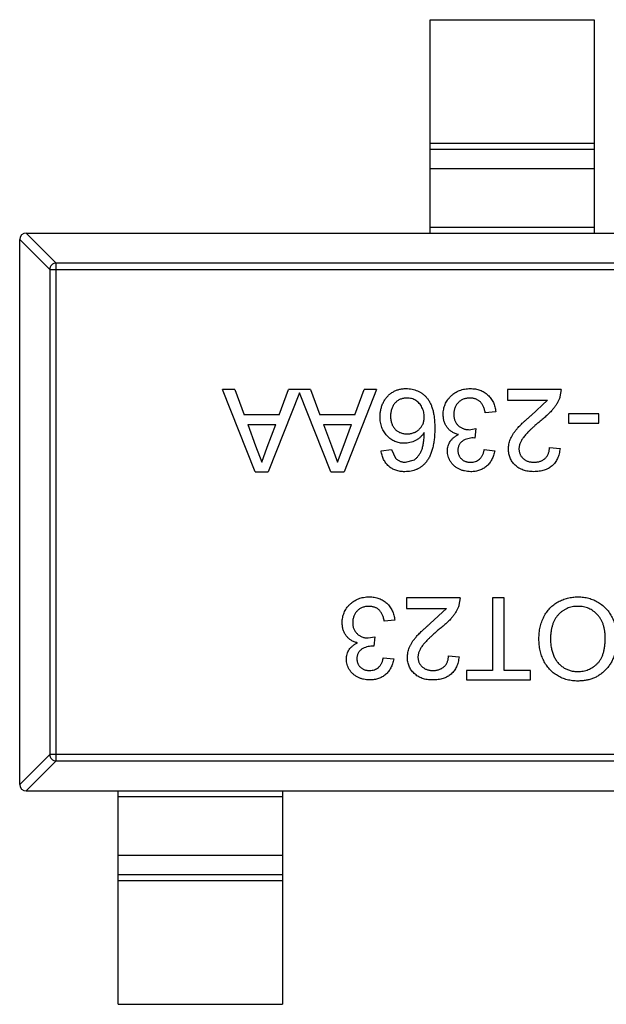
# Model space of a CAD drawing. Header units: inches. Extents: x -39 to 106, y -45 to 75.
# Tile 161 of 222: x 26.61 to 28.39, y 39.17 to 42.17. Entities that reach past the tile are written whole.
import ezdxf

# ---------------------------------------------------------------- set-up
doc = ezdxf.new("R2010")
doc.units = ezdxf.units.IN
doc.header["$LTSCALE"] = 1.21
doc.header["$MEASUREMENT"] = 0
doc.layers.get('0').update_dxf_attribs({"linetype": 'CONTINUOUS'})

msp = doc.modelspace()

# ---------------------------------------------------------------- linework, layer by layer
at = {"color": 7, "linetype": 'Continuous'}
for p, q in [((27.8557, 41.5184), (27.8557, 42.1684)), ((27.8557, 42.1684), (28.3557, 42.1684)), ((28.3557, 42.1684), (28.3557, 41.5184)), ((27.8557, 41.7923), (28.3557, 41.7923)), ((28.3557, 41.7725), (27.8557, 41.7725)), ((28.3557, 41.7145), (27.8557, 41.7145)), ((27.8557, 41.5362), (28.3557, 41.5362)), ((26.6971, 41.4073), (26.6057, 41.4987)), ((26.6057, 39.8384), (26.6057, 41.4984)), ((26.6253, 41.5184), (26.7168, 41.427)), ((26.6257, 41.5184), (29.5857, 41.5184)), ((26.6971, 41.4073), (26.6971, 39.9295)), ((26.6971, 41.4073), (29.5142, 41.4073)), ((26.7168, 39.9098), (26.7168, 41.427)), ((29.4945, 41.427), (26.7168, 41.427)), ((27.3229, 40.7912), (27.2237, 41.0412)), ((27.2611, 41.0412), (27.2237, 41.0412)), ((27.2611, 41.0412), (27.2895, 40.9643)), ((27.3961, 40.9643), (27.4245, 41.0412)), ((27.4918, 41.0412), (27.4245, 41.0412)), ((27.4918, 41.0412), (27.5203, 40.9643)), ((27.6927, 41.0412), (27.5935, 40.7912)), ((27.6269, 40.9643), (27.6553, 41.0412)), ((27.6927, 41.0412), (27.6553, 41.0412)), ((28.0912, 41.0412), (28.0912, 41.0092)), ((28.2547, 41.0412), (28.0912, 41.0412)), ((28.2547, 41.0412), (28.2513, 41.019)), ((27.4582, 41.0318), (27.3627, 40.7912)), ((27.5537, 40.7912), (27.4582, 41.0318)), ((28.0912, 41.0092), (28.2135, 41.0092)), ((28.1638, 40.9628), (28.2135, 41.0092)), ((27.3961, 40.9643), (27.2895, 40.9643)), ((27.6269, 40.9643), (27.5203, 40.9643)), ((28.0559, 40.9739), (28.0239, 40.9707)), ((28.2771, 40.9675), (28.2771, 40.9387)), ((28.37, 40.9675), (28.2771, 40.9675)), ((28.37, 40.9387), (28.37, 40.9675)), ((27.3001, 40.9354), (27.3244, 40.8697)), ((27.3001, 40.9354), (27.3855, 40.9354)), ((27.3599, 40.8662), (27.3855, 40.9354)), ((27.5309, 40.9354), (27.5552, 40.8697)), ((27.5309, 40.9354), (27.6162, 40.9354)), ((27.5907, 40.8662), (27.6162, 40.9354)), ((27.9746, 40.9192), (27.9953, 40.9226)), ((27.9953, 40.9226), (27.992, 40.8938)), ((28.2771, 40.9387), (28.37, 40.9387)), ((27.992, 40.8938), (27.9874, 40.8941)), ((27.3244, 40.8697), (27.3428, 40.8201)), ((27.3428, 40.8201), (27.3599, 40.8662)), ((27.5552, 40.8697), (27.5736, 40.8201)), ((27.5736, 40.8201), (27.5907, 40.8662)), ((28.2194, 40.8649), (28.2515, 40.8617)), ((27.7066, 40.8553), (27.7386, 40.8585)), ((27.7386, 40.8585), (27.7502, 40.8329)), ((28.0207, 40.8585), (28.0527, 40.8553)), ((27.7809, 40.8201), (27.8082, 40.8275)), ((27.3229, 40.7912), (27.3627, 40.7912)), ((27.5537, 40.7912), (27.5935, 40.7912)), ((27.7835, 40.4066), (27.7835, 40.3746)), ((27.947, 40.4066), (27.7835, 40.4066)), ((27.947, 40.4066), (27.9436, 40.3844)), ((28.0463, 40.4066), (28.0463, 40.1854)), ((28.0816, 40.4066), (28.0463, 40.4066)), ((28.0816, 40.1854), (28.0816, 40.4066)), ((27.7835, 40.3746), (27.9058, 40.3746)), ((27.8561, 40.3282), (27.9058, 40.3746)), ((27.7483, 40.3393), (27.7162, 40.3361)), ((27.6669, 40.2846), (27.6877, 40.288)), ((27.6877, 40.288), (27.6844, 40.2592)), ((27.6844, 40.2592), (27.6797, 40.2595)), ((27.9117, 40.2303), (27.9438, 40.2271)), ((27.713, 40.2239), (27.745, 40.2207)), ((27.9662, 40.1854), (27.9662, 40.1566)), ((28.0463, 40.1854), (27.9662, 40.1854)), ((28.1617, 40.1854), (28.0816, 40.1854)), ((28.1617, 40.1566), (28.1617, 40.1854)), ((27.9662, 40.1566), (28.1617, 40.1566)), ((26.6057, 39.8381), (26.6971, 39.9295)), ((26.7168, 39.9098), (26.6253, 39.8184)), ((29.5142, 39.9295), (26.6971, 39.9295)), ((26.7168, 39.9098), (29.4945, 39.9098)), ((26.6257, 39.8184), (29.5857, 39.8184)), ((26.9057, 39.1684), (26.9057, 39.8184)), ((27.4057, 39.8184), (27.4057, 39.1684)), ((27.4057, 39.8006), (26.9057, 39.8006)), ((26.9057, 39.6224), (27.4057, 39.6224)), ((26.9057, 39.5644), (27.4057, 39.5644)), ((27.4057, 39.5446), (26.9057, 39.5446)), ((26.9057, 39.1684), (27.4057, 39.1684))]:
    msp.add_line(p, q, dxfattribs=at)
for centre, start, end in [((26.6257, 41.4984), 90, 180), ((26.6257, 39.8384), 180, 270)]:
    msp.add_arc(centre, 0.02, start, end, dxfattribs=at)
for points, knots in [([(26.7168, 41.427), (26.7142, 41.4269), (26.7091, 41.4258), (26.7027, 41.4214), (26.6983, 41.4149), (26.6972, 41.4098), (26.6971, 41.4073)], [0, 0, 0, 0, 0.249032, 0.5, 0.750968, 1, 1, 1, 1]), ([(27.7034, 40.9589), (27.7035, 40.9627), (27.7038, 40.9704), (27.7057, 40.9816), (27.7089, 40.9924), (27.7127, 41.001), (27.7162, 41.0076), (27.7192, 41.0122), (27.7224, 41.0165), (27.7257, 41.0206), (27.7294, 41.0243), (27.7333, 41.0277), (27.7374, 41.0309), (27.7418, 41.0337), (27.7463, 41.0362), (27.751, 41.0384), (27.7559, 41.0403), (27.7609, 41.0418), (27.766, 41.043), (27.7714, 41.0438), (27.7768, 41.0443), (27.7805, 41.0444), (27.7824, 41.0444)], [0, 0, 0, 0, 0.088899, 0.17544, 0.261633, 0.34801, 0.390819, 0.432814, 0.473776, 0.514166, 0.554107, 0.594121, 0.63362, 0.673585, 0.71348, 0.75336, 0.792891, 0.833007, 0.873643, 0.914893, 0.95695, 1, 1, 1, 1]), ([(27.7824, 41.0444), (27.7856, 41.0443), (27.7918, 41.0442), (27.8008, 41.0428), (27.8094, 41.0406), (27.8176, 41.0376), (27.8254, 41.0337), (27.8326, 41.0288), (27.8395, 41.0231), (27.8458, 41.0165), (27.8516, 41.0088), (27.8565, 41), (27.8608, 40.9901), (27.8642, 40.9791), (27.8668, 40.967), (27.8687, 40.9537), (27.8698, 40.9393), (27.87, 40.9293), (27.87, 40.9242)], [0, 0, 0, 0, 0.056157, 0.110133, 0.162537, 0.213912, 0.265146, 0.31651, 0.369179, 0.423123, 0.479276, 0.538691, 0.601978, 0.670125, 0.74365, 0.82281, 0.908261, 1, 1, 1, 1]), ([(27.8957, 40.966), (27.8958, 40.9687), (27.8959, 40.974), (27.897, 40.9817), (27.8989, 40.9892), (27.9014, 40.9963), (27.9047, 41.0032), (27.9088, 41.0097), (27.9136, 41.0159), (27.919, 41.0217), (27.925, 41.0271), (27.9314, 41.0317), (27.9383, 41.0356), (27.9455, 41.0388), (27.9531, 41.0414), (27.9611, 41.0432), (27.9695, 41.0442), (27.9752, 41.0444), (27.9782, 41.0444)], [0, 0, 0, 0, 0.063503, 0.124805, 0.18492, 0.244376, 0.303775, 0.364133, 0.425376, 0.488388, 0.551743, 0.61386, 0.67564, 0.737737, 0.800417, 0.864658, 0.930985, 1, 1, 1, 1]), ([(27.9782, 41.0444), (27.9808, 41.0444), (27.986, 41.0443), (27.9935, 41.0433), (28.0008, 41.0418), (28.0076, 41.0396), (28.0142, 41.0369), (28.0204, 41.0334), (28.0263, 41.0295), (28.0317, 41.0249), (28.0368, 41.0198), (28.0413, 41.0143), (28.0451, 41.0084), (28.0485, 41.0023), (28.0513, 40.9957), (28.0534, 40.9887), (28.055, 40.9815), (28.0556, 40.9765), (28.0559, 40.9739)], [0, 0, 0, 0, 0.067794, 0.133464, 0.196934, 0.258481, 0.319787, 0.380431, 0.44099, 0.502867, 0.564806, 0.625526, 0.685604, 0.746041, 0.807347, 0.869717, 0.93379, 1, 1, 1, 1]), ([(27.7849, 41.0156), (27.7831, 41.0155), (27.7796, 41.0154), (27.7745, 41.0147), (27.7696, 41.0136), (27.765, 41.0119), (27.7606, 41.0098), (27.7565, 41.0072), (27.7527, 41.0042), (27.7491, 41.0006), (27.7459, 40.9967), (27.7431, 40.9925), (27.7407, 40.9879), (27.7388, 40.9829), (27.7373, 40.9776), (27.7362, 40.972), (27.7355, 40.9661), (27.7355, 40.962), (27.7354, 40.9599)], [0, 0, 0, 0, 0.063965, 0.124854, 0.184383, 0.242748, 0.2999, 0.357059, 0.415719, 0.475258, 0.535508, 0.596291, 0.657728, 0.721052, 0.786261, 0.853834, 0.925318, 1, 1, 1, 1]), ([(27.838, 40.9582), (27.8379, 40.9607), (27.8377, 40.9657), (27.8364, 40.9731), (27.8342, 40.9804), (27.8311, 40.9873), (27.8274, 40.9938), (27.8229, 40.9995), (27.8179, 41.0044), (27.8123, 41.0085), (27.8061, 41.0117), (27.7994, 41.014), (27.7923, 41.0153), (27.7874, 41.0155), (27.7849, 41.0156)], [0, 0, 0, 0, 0.086177, 0.171222, 0.257573, 0.34515, 0.431508, 0.513644, 0.593539, 0.672806, 0.752058, 0.831493, 0.913823, 1, 1, 1, 1]), ([(27.977, 41.0156), (27.9752, 41.0155), (27.9716, 41.0155), (27.9665, 41.0147), (27.9615, 41.0137), (27.9569, 41.0121), (27.9525, 41.01), (27.9485, 41.0076), (27.9446, 41.0047), (27.9411, 41.0013), (27.938, 40.9976), (27.9352, 40.9937), (27.9329, 40.9896), (27.931, 40.9852), (27.9296, 40.9807), (27.9285, 40.9759), (27.9278, 40.9709), (27.9278, 40.9675), (27.9277, 40.9657)], [0, 0, 0, 0, 0.069461, 0.135658, 0.19962, 0.261651, 0.322053, 0.38234, 0.443223, 0.50493, 0.56682, 0.6276, 0.687476, 0.747351, 0.808174, 0.870133, 0.933721, 1, 1, 1, 1]), ([(28.0239, 40.9707), (28.0235, 40.9726), (28.0226, 40.9764), (28.0211, 40.9817), (28.0194, 40.9866), (28.0173, 40.9911), (28.0153, 40.9953), (28.0129, 40.9989), (28.0103, 41.0022), (28.0076, 41.0051), (28.0045, 41.0076), (28.0013, 41.0097), (27.9979, 41.0115), (27.9941, 41.013), (27.9902, 41.0141), (27.986, 41.015), (27.9816, 41.0155), (27.9786, 41.0156), (27.977, 41.0156)], [0, 0, 0, 0, 0.082566, 0.15976, 0.233155, 0.301356, 0.365752, 0.426437, 0.484185, 0.539549, 0.593156, 0.647048, 0.701446, 0.757, 0.81384, 0.873058, 0.934963, 1, 1, 1, 1]), ([(28.2513, 41.019), (28.2502, 41.0161), (28.2481, 41.0101), (28.2437, 41.0015), (28.2386, 40.9929), (28.2336, 40.986), (28.229, 40.9804), (28.2251, 40.9761), (28.2209, 40.9716), (28.2162, 40.967), (28.2111, 40.9623), (28.2057, 40.9575), (28.1999, 40.9526), (28.1958, 40.9494), (28.1937, 40.9477)], [0, 0, 0, 0, 0.100388, 0.204407, 0.310686, 0.422157, 0.480685, 0.543238, 0.6095, 0.679555, 0.753841, 0.831641, 0.913813, 1, 1, 1, 1]), ([(27.7773, 40.8778), (27.7747, 40.8778), (27.7698, 40.878), (27.7625, 40.879), (27.7555, 40.8809), (27.7487, 40.8833), (27.7424, 40.8866), (27.7362, 40.8904), (27.7304, 40.8951), (27.7249, 40.9003), (27.7198, 40.9062), (27.7154, 40.9124), (27.7117, 40.9192), (27.7087, 40.9263), (27.7063, 40.9339), (27.7046, 40.9418), (27.7036, 40.9502), (27.7035, 40.956), (27.7034, 40.9589)], [0, 0, 0, 0, 0.061347, 0.121203, 0.179863, 0.238152, 0.296252, 0.35519, 0.415676, 0.478379, 0.541524, 0.603977, 0.666513, 0.729491, 0.79371, 0.859736, 0.928449, 1, 1, 1, 1]), ([(27.7354, 40.9599), (27.7355, 40.9579), (27.7355, 40.954), (27.7362, 40.9482), (27.7372, 40.9428), (27.7388, 40.9378), (27.7406, 40.933), (27.743, 40.9286), (27.7458, 40.9245), (27.749, 40.9208), (27.7525, 40.9175), (27.7564, 40.9145), (27.7606, 40.9121), (27.7651, 40.9101), (27.7699, 40.9085), (27.7751, 40.9074), (27.7805, 40.9067), (27.7842, 40.9066), (27.7861, 40.9066)], [0, 0, 0, 0, 0.072229, 0.141252, 0.207439, 0.270245, 0.331238, 0.391254, 0.450152, 0.509008, 0.567734, 0.625726, 0.683708, 0.742407, 0.803094, 0.865865, 0.931379, 1, 1, 1, 1]), ([(27.7861, 40.9066), (27.7879, 40.9066), (27.7914, 40.9067), (27.7965, 40.9074), (27.8014, 40.9085), (27.8062, 40.9101), (27.8107, 40.9121), (27.815, 40.9145), (27.8191, 40.9175), (27.823, 40.9208), (27.8265, 40.9245), (27.8296, 40.9285), (27.8321, 40.9328), (27.8344, 40.9373), (27.836, 40.9422), (27.8371, 40.9473), (27.8379, 40.9527), (27.8379, 40.9563), (27.838, 40.9582)], [0, 0, 0, 0, 0.064812, 0.127718, 0.189086, 0.249562, 0.309738, 0.370215, 0.431085, 0.493911, 0.55657, 0.617553, 0.678119, 0.739063, 0.801665, 0.864956, 0.93089, 1, 1, 1, 1]), ([(27.9426, 40.9043), (27.9408, 40.9048), (27.9373, 40.9057), (27.9323, 40.9075), (27.9275, 40.9097), (27.923, 40.9121), (27.9189, 40.915), (27.9149, 40.9182), (27.9114, 40.9217), (27.9081, 40.9256), (27.9052, 40.9297), (27.9027, 40.9342), (27.9005, 40.9389), (27.8987, 40.9438), (27.8974, 40.949), (27.8964, 40.9545), (27.8958, 40.9601), (27.8957, 40.964), (27.8957, 40.966)], [0, 0, 0, 0, 0.065828, 0.128938, 0.190858, 0.251186, 0.310974, 0.37005, 0.429672, 0.489507, 0.549975, 0.610075, 0.670915, 0.732909, 0.796711, 0.861825, 0.929892, 1, 1, 1, 1]), ([(27.9277, 40.9657), (27.9278, 40.9641), (27.9279, 40.9609), (27.9285, 40.9561), (27.9295, 40.9516), (27.931, 40.9473), (27.9328, 40.9432), (27.9351, 40.9393), (27.9378, 40.9357), (27.9409, 40.9323), (27.9443, 40.9292), (27.948, 40.9266), (27.9519, 40.9243), (27.956, 40.9225), (27.9603, 40.921), (27.9649, 40.9199), (27.9697, 40.9193), (27.9729, 40.9193), (27.9746, 40.9192)], [0, 0, 0, 0, 0.067051, 0.13118, 0.193722, 0.254499, 0.314763, 0.375117, 0.436023, 0.498297, 0.560571, 0.621619, 0.681973, 0.742853, 0.804272, 0.867473, 0.932273, 1, 1, 1, 1]), ([(28.0944, 40.8602), (28.0945, 40.8627), (28.0946, 40.8677), (28.0957, 40.8751), (28.0975, 40.8824), (28.1, 40.8897), (28.1033, 40.8971), (28.1075, 40.9046), (28.1128, 40.9123), (28.1178, 40.9188), (28.1225, 40.9243), (28.1266, 40.9288), (28.1314, 40.9336), (28.1367, 40.9388), (28.1427, 40.9443), (28.1491, 40.9502), (28.1563, 40.9564), (28.1612, 40.9606), (28.1638, 40.9628)], [0, 0, 0, 0, 0.057945, 0.116018, 0.174826, 0.234683, 0.296827, 0.364061, 0.436192, 0.51426, 0.556976, 0.604856, 0.657675, 0.715751, 0.77884, 0.847501, 0.921228, 1, 1, 1, 1]), ([(27.87, 40.9242), (27.87, 40.9212), (27.87, 40.9154), (27.8696, 40.9069), (27.8692, 40.8987), (27.8684, 40.8908), (27.8675, 40.8831), (27.8662, 40.8759), (27.8649, 40.8688), (27.8633, 40.8622), (27.8615, 40.8558), (27.8594, 40.8497), (27.8573, 40.8439), (27.8548, 40.8384), (27.8522, 40.8332), (27.8492, 40.8284), (27.8462, 40.8238), (27.8439, 40.821), (27.8428, 40.8196)], [0, 0, 0, 0, 0.080034, 0.157854, 0.232564, 0.304731, 0.374384, 0.441663, 0.506048, 0.568692, 0.628715, 0.687238, 0.743227, 0.797567, 0.850239, 0.901629, 0.951067, 1, 1, 1, 1]), ([(28.1937, 40.9477), (28.1905, 40.945), (28.1843, 40.9398), (28.1755, 40.9321), (28.1675, 40.9249), (28.1604, 40.9181), (28.1541, 40.9119), (28.1487, 40.9061), (28.144, 40.9009), (28.1401, 40.896), (28.1368, 40.8913), (28.1341, 40.8868), (28.1317, 40.8824), (28.1298, 40.8779), (28.1283, 40.8735), (28.1273, 40.8691), (28.1266, 40.8648), (28.1265, 40.8619), (28.1265, 40.8605)], [0, 0, 0, 0, 0.11141, 0.214526, 0.309417, 0.396087, 0.474284, 0.544374, 0.60642, 0.660582, 0.709794, 0.756451, 0.800767, 0.843168, 0.884295, 0.923885, 0.962359, 1, 1, 1, 1]), ([(27.838, 40.9107), (27.8361, 40.9081), (27.8324, 40.9029), (27.8259, 40.8961), (27.8188, 40.8903), (27.811, 40.8857), (27.8029, 40.8822), (27.7945, 40.8796), (27.7859, 40.878), (27.7802, 40.8778), (27.7773, 40.8778)], [0, 0, 0, 0, 0.13549, 0.265229, 0.390778, 0.51542, 0.638317, 0.759642, 0.878902, 1, 1, 1, 1]), ([(27.8082, 40.8275), (27.8102, 40.8292), (27.8145, 40.8328), (27.8201, 40.8393), (27.8251, 40.847), (27.8288, 40.8541), (27.8314, 40.8605), (27.8331, 40.866), (27.8345, 40.872), (27.8357, 40.8787), (27.8367, 40.8859), (27.8374, 40.8936), (27.8379, 40.902), (27.8379, 40.9077), (27.838, 40.9107)], [0, 0, 0, 0, 0.088609, 0.181893, 0.280787, 0.38702, 0.444107, 0.506454, 0.574396, 0.647656, 0.726426, 0.811458, 0.90278, 1, 1, 1, 1]), ([(27.9085, 40.8548), (27.9086, 40.8574), (27.9088, 40.8625), (27.9105, 40.87), (27.9132, 40.8771), (27.917, 40.8838), (27.9218, 40.89), (27.9278, 40.8956), (27.9347, 40.9005), (27.9399, 40.903), (27.9426, 40.9043)], [0, 0, 0, 0, 0.121951, 0.240787, 0.35855, 0.479066, 0.601519, 0.727551, 0.859932, 1, 1, 1, 1]), ([(27.9874, 40.8941), (27.9845, 40.894), (27.9787, 40.8938), (27.9703, 40.892), (27.9623, 40.8891), (27.9561, 40.8856), (27.9515, 40.8824), (27.9487, 40.8795), (27.9461, 40.8764), (27.9441, 40.8728), (27.9424, 40.869), (27.9414, 40.8649), (27.9406, 40.8605), (27.9406, 40.8574), (27.9406, 40.8558)], [0, 0, 0, 0, 0.129789, 0.254605, 0.378435, 0.50292, 0.565018, 0.624848, 0.683448, 0.742765, 0.802757, 0.86522, 0.930779, 1, 1, 1, 1]), ([(28.1713, 40.7912), (28.1684, 40.7913), (28.1628, 40.7914), (28.1546, 40.7923), (28.1469, 40.7939), (28.1396, 40.796), (28.1327, 40.7988), (28.1264, 40.8023), (28.1205, 40.8063), (28.1151, 40.8109), (28.1102, 40.816), (28.106, 40.8215), (28.1024, 40.8272), (28.0994, 40.8332), (28.0972, 40.8395), (28.0956, 40.8462), (28.0945, 40.8531), (28.0945, 40.8578), (28.0944, 40.8602)], [0, 0, 0, 0, 0.074712, 0.145539, 0.213339, 0.278615, 0.342094, 0.40389, 0.465063, 0.526577, 0.587328, 0.64638, 0.704345, 0.761672, 0.819418, 0.878039, 0.937796, 1, 1, 1, 1]), ([(28.1265, 40.8605), (28.1265, 40.8591), (28.1266, 40.8564), (28.1272, 40.8523), (28.1281, 40.8484), (28.1296, 40.8448), (28.1313, 40.8412), (28.1335, 40.8379), (28.1361, 40.8347), (28.1391, 40.8317), (28.1423, 40.8289), (28.1459, 40.8266), (28.1496, 40.8245), (28.1536, 40.8229), (28.1579, 40.8216), (28.1624, 40.8207), (28.1671, 40.8202), (28.1704, 40.8201), (28.172, 40.8201)], [0, 0, 0, 0, 0.061762, 0.121174, 0.179421, 0.236843, 0.294322, 0.353191, 0.412721, 0.474522, 0.537057, 0.599591, 0.662367, 0.725246, 0.790316, 0.857724, 0.927232, 1, 1, 1, 1]), ([(28.2515, 40.8617), (28.2511, 40.8589), (28.2505, 40.8535), (28.2489, 40.8456), (28.2467, 40.8383), (28.244, 40.8314), (28.2407, 40.8251), (28.2369, 40.8192), (28.2324, 40.814), (28.2275, 40.8092), (28.222, 40.8049), (28.2161, 40.8012), (28.2097, 40.7982), (28.2029, 40.7956), (28.1956, 40.7936), (28.1879, 40.7923), (28.1798, 40.7914), (28.1742, 40.7913), (28.1713, 40.7912)], [0, 0, 0, 0, 0.070675, 0.137493, 0.201473, 0.262869, 0.32255, 0.380737, 0.43822, 0.495487, 0.553484, 0.611346, 0.670644, 0.731587, 0.794183, 0.859445, 0.928208, 1, 1, 1, 1]), ([(28.172, 40.8201), (28.1738, 40.8201), (28.1772, 40.8202), (28.1821, 40.8207), (28.1869, 40.8216), (28.1913, 40.8229), (28.1955, 40.8246), (28.1994, 40.8267), (28.2031, 40.8291), (28.2064, 40.8319), (28.2094, 40.835), (28.2121, 40.8384), (28.2143, 40.8422), (28.2161, 40.8462), (28.2176, 40.8504), (28.2187, 40.855), (28.2192, 40.8599), (28.2193, 40.8632), (28.2194, 40.8649)], [0, 0, 0, 0, 0.070696, 0.138358, 0.20337, 0.2657, 0.327256, 0.386512, 0.445858, 0.505173, 0.56378, 0.622343, 0.680824, 0.739795, 0.800801, 0.864239, 0.930631, 1, 1, 1, 1]), ([(27.7788, 40.7912), (27.7763, 40.7913), (27.7715, 40.7913), (27.7645, 40.7922), (27.7578, 40.7935), (27.7515, 40.7953), (27.7455, 40.7978), (27.7398, 40.8007), (27.7345, 40.8042), (27.7295, 40.8082), (27.7249, 40.8126), (27.7209, 40.8175), (27.7173, 40.8228), (27.7141, 40.8285), (27.7115, 40.8346), (27.7093, 40.8412), (27.7077, 40.8481), (27.707, 40.8529), (27.7066, 40.8553)], [0, 0, 0, 0, 0.068499, 0.134572, 0.198208, 0.259784, 0.319951, 0.379508, 0.438814, 0.498497, 0.558182, 0.617438, 0.677522, 0.737959, 0.80033, 0.86409, 0.930622, 1, 1, 1, 1]), ([(27.7502, 40.8329), (27.7513, 40.8319), (27.7533, 40.8298), (27.7567, 40.8272), (27.7603, 40.825), (27.764, 40.8232), (27.768, 40.8218), (27.7721, 40.8208), (27.7764, 40.8202), (27.7794, 40.8201), (27.7809, 40.8201)], [0, 0, 0, 0, 0.128545, 0.252818, 0.375212, 0.497113, 0.618546, 0.742222, 0.869458, 1, 1, 1, 1]), ([(27.9796, 40.7912), (27.9764, 40.7913), (27.9699, 40.7915), (27.9605, 40.7932), (27.9515, 40.7959), (27.943, 40.7997), (27.9351, 40.8042), (27.9281, 40.8097), (27.9221, 40.8161), (27.9172, 40.8231), (27.9134, 40.8307), (27.9105, 40.8385), (27.9088, 40.8465), (27.9086, 40.852), (27.9085, 40.8548)], [0, 0, 0, 0, 0.092054, 0.181008, 0.26913, 0.357137, 0.443549, 0.526433, 0.607453, 0.688385, 0.767854, 0.845531, 0.922529, 1, 1, 1, 1]), ([(27.9406, 40.8558), (27.9406, 40.8545), (27.9406, 40.8521), (27.9411, 40.8484), (27.942, 40.845), (27.9432, 40.8417), (27.9447, 40.8385), (27.9465, 40.8356), (27.9487, 40.8328), (27.9512, 40.8302), (27.9539, 40.8278), (27.9569, 40.8257), (27.96, 40.8239), (27.9634, 40.8226), (27.9669, 40.8214), (27.9706, 40.8207), (27.9746, 40.8201), (27.9773, 40.8201), (27.9786, 40.8201)], [0, 0, 0, 0, 0.065093, 0.127304, 0.188122, 0.247131, 0.306077, 0.365678, 0.426103, 0.487841, 0.550317, 0.611805, 0.672737, 0.734883, 0.79768, 0.862475, 0.929775, 1, 1, 1, 1]), ([(27.9786, 40.8201), (27.9813, 40.8202), (27.9865, 40.8204), (27.9939, 40.8222), (28.0006, 40.8253), (28.0056, 40.8288), (28.0091, 40.8322), (28.0115, 40.8351), (28.0137, 40.8382), (28.0156, 40.8417), (28.0172, 40.8455), (28.0187, 40.8496), (28.0199, 40.8539), (28.0204, 40.857), (28.0207, 40.8585)], [0, 0, 0, 0, 0.127797, 0.246795, 0.362284, 0.477652, 0.536237, 0.59559, 0.656344, 0.719085, 0.784349, 0.852876, 0.924551, 1, 1, 1, 1]), ([(28.0527, 40.8553), (28.0522, 40.8528), (28.0513, 40.848), (28.0493, 40.841), (28.0468, 40.8344), (28.0439, 40.8282), (28.0406, 40.8225), (28.0368, 40.8172), (28.0326, 40.8123), (28.028, 40.8079), (28.023, 40.804), (28.0177, 40.8006), (28.012, 40.7977), (28.0061, 40.7953), (27.9999, 40.7934), (27.9934, 40.7922), (27.9866, 40.7913), (27.982, 40.7913), (27.9796, 40.7912)], [0, 0, 0, 0, 0.071036, 0.139343, 0.204958, 0.268332, 0.330129, 0.390664, 0.450861, 0.510587, 0.570374, 0.629455, 0.687994, 0.747581, 0.807839, 0.870034, 0.93381, 1, 1, 1, 1]), ([(27.8428, 40.8196), (27.8408, 40.8173), (27.8368, 40.8129), (27.83, 40.8071), (27.8227, 40.8021), (27.8149, 40.7982), (27.8066, 40.795), (27.7978, 40.7928), (27.7884, 40.7915), (27.782, 40.7913), (27.7788, 40.7912)], [0, 0, 0, 0, 0.125625, 0.247619, 0.368528, 0.488104, 0.609878, 0.735382, 0.864448, 1, 1, 1, 1]), ([(27.588, 40.3314), (27.5881, 40.3341), (27.5882, 40.3394), (27.5893, 40.3471), (27.5912, 40.3546), (27.5937, 40.3617), (27.597, 40.3686), (27.6011, 40.3751), (27.6059, 40.3813), (27.6113, 40.3871), (27.6173, 40.3925), (27.6237, 40.3971), (27.6306, 40.401), (27.6378, 40.4042), (27.6454, 40.4067), (27.6534, 40.4086), (27.6618, 40.4096), (27.6676, 40.4097), (27.6705, 40.4098)], [0, 0, 0, 0, 0.063503, 0.124805, 0.18492, 0.244376, 0.303775, 0.364133, 0.425376, 0.488388, 0.551743, 0.61386, 0.67564, 0.737737, 0.800417, 0.864658, 0.930985, 1, 1, 1, 1]), ([(27.6693, 40.381), (27.6675, 40.3809), (27.6639, 40.3809), (27.6588, 40.3801), (27.6538, 40.3791), (27.6492, 40.3774), (27.6448, 40.3754), (27.6408, 40.373), (27.6369, 40.37), (27.6335, 40.3667), (27.6303, 40.363), (27.6275, 40.3591), (27.6252, 40.3549), (27.6233, 40.3506), (27.6219, 40.346), (27.6208, 40.3413), (27.6201, 40.3363), (27.6201, 40.3329), (27.62, 40.3311)], [0, 0, 0, 0, 0.069461, 0.135658, 0.19962, 0.261651, 0.322053, 0.38234, 0.443223, 0.50493, 0.56682, 0.6276, 0.687476, 0.747351, 0.808174, 0.870133, 0.933721, 1, 1, 1, 1]), ([(27.7162, 40.3361), (27.7158, 40.338), (27.7149, 40.3417), (27.7134, 40.3471), (27.7117, 40.352), (27.7096, 40.3565), (27.7076, 40.3606), (27.7052, 40.3643), (27.7026, 40.3676), (27.6999, 40.3705), (27.6969, 40.373), (27.6936, 40.3751), (27.6902, 40.3769), (27.6864, 40.3784), (27.6825, 40.3795), (27.6783, 40.3804), (27.6739, 40.3809), (27.6709, 40.3809), (27.6693, 40.381)], [0, 0, 0, 0, 0.082566, 0.15976, 0.233155, 0.301356, 0.365752, 0.426437, 0.484185, 0.539549, 0.593156, 0.647048, 0.701446, 0.757, 0.81384, 0.873058, 0.934963, 1, 1, 1, 1]), ([(27.6705, 40.4098), (27.6731, 40.4098), (27.6783, 40.4097), (27.6858, 40.4086), (27.6931, 40.4072), (27.7, 40.405), (27.7065, 40.4023), (27.7127, 40.3988), (27.7186, 40.3949), (27.724, 40.3903), (27.7291, 40.3852), (27.7336, 40.3797), (27.7374, 40.3738), (27.7408, 40.3677), (27.7436, 40.3611), (27.7457, 40.3541), (27.7473, 40.3468), (27.7479, 40.3418), (27.7483, 40.3393)], [0, 0, 0, 0, 0.067794, 0.133464, 0.196934, 0.258481, 0.319787, 0.380431, 0.44099, 0.502867, 0.564806, 0.625526, 0.685604, 0.746041, 0.807347, 0.869717, 0.93379, 1, 1, 1, 1]), ([(27.9436, 40.3844), (27.9426, 40.3814), (27.9404, 40.3755), (27.936, 40.3669), (27.9309, 40.3583), (27.9259, 40.3514), (27.9213, 40.3458), (27.9174, 40.3414), (27.9132, 40.337), (27.9085, 40.3324), (27.9034, 40.3277), (27.898, 40.3229), (27.8922, 40.318), (27.8881, 40.3148), (27.886, 40.3131)], [0, 0, 0, 0, 0.100388, 0.204407, 0.310686, 0.422157, 0.480685, 0.543238, 0.6095, 0.679555, 0.753841, 0.831641, 0.913813, 1, 1, 1, 1]), ([(28.1874, 40.282), (28.1874, 40.2851), (28.1875, 40.2912), (28.1882, 40.3003), (28.1894, 40.3091), (28.1911, 40.3177), (28.1932, 40.326), (28.1958, 40.3341), (28.1989, 40.3419), (28.2025, 40.3495), (28.2065, 40.3567), (28.2109, 40.3635), (28.2157, 40.3698), (28.2209, 40.3757), (28.2265, 40.3811), (28.2325, 40.386), (28.2389, 40.3906), (28.2457, 40.3946), (28.2528, 40.3981), (28.2599, 40.4013), (28.2673, 40.4039), (28.2747, 40.4061), (28.2824, 40.4077), (28.2901, 40.4089), (28.298, 40.4097), (28.3033, 40.4098), (28.3059, 40.4098)], [0, 0, 0, 0, 0.04756, 0.093962, 0.139112, 0.183626, 0.227457, 0.270703, 0.313611, 0.35626, 0.398366, 0.439557, 0.480045, 0.519888, 0.559658, 0.599421, 0.639208, 0.679668, 0.72002, 0.759859, 0.79956, 0.839199, 0.878956, 0.918794, 0.959083, 1, 1, 1, 1]), ([(28.3061, 40.381), (28.3031, 40.3809), (28.2973, 40.3807), (28.2887, 40.3795), (28.2806, 40.3774), (28.2728, 40.3747), (28.2656, 40.3709), (28.2586, 40.3666), (28.2521, 40.3612), (28.246, 40.3552), (28.2405, 40.3484), (28.2356, 40.3409), (28.2317, 40.3326), (28.2283, 40.3238), (28.2258, 40.3142), (28.2239, 40.304), (28.2228, 40.2931), (28.2227, 40.2856), (28.2226, 40.2818)], [0, 0, 0, 0, 0.061055, 0.119545, 0.176806, 0.232956, 0.288583, 0.344667, 0.401662, 0.46054, 0.520477, 0.581213, 0.643431, 0.707961, 0.775371, 0.846414, 0.921152, 1, 1, 1, 1]), ([(28.3059, 40.4098), (28.3088, 40.4098), (28.3145, 40.4097), (28.3229, 40.4088), (28.3311, 40.4076), (28.3391, 40.4057), (28.3468, 40.4033), (28.3543, 40.4004), (28.3616, 40.397), (28.3686, 40.393), (28.3752, 40.3886), (28.3815, 40.3838), (28.3874, 40.3786), (28.3928, 40.3729), (28.3979, 40.367), (28.4025, 40.3606), (28.4067, 40.3539), (28.4104, 40.3468), (28.4137, 40.3395), (28.4166, 40.332), (28.4191, 40.3244), (28.421, 40.3167), (28.4226, 40.3089), (28.4237, 40.301), (28.4245, 40.293), (28.4245, 40.2876), (28.4245, 40.2849)], [0, 0, 0, 0, 0.044697, 0.088534, 0.131409, 0.173814, 0.215715, 0.257247, 0.298848, 0.340604, 0.382029, 0.42297, 0.463632, 0.504048, 0.544591, 0.584964, 0.626265, 0.667979, 0.709943, 0.751382, 0.792619, 0.833948, 0.875008, 0.916446, 0.957907, 1, 1, 1, 1]), ([(28.3893, 40.2853), (28.3892, 40.2889), (28.3891, 40.296), (28.3879, 40.3062), (28.3861, 40.3159), (28.3836, 40.325), (28.3802, 40.3335), (28.3761, 40.3414), (28.3713, 40.3488), (28.3657, 40.3554), (28.3596, 40.3614), (28.3531, 40.3667), (28.3462, 40.3711), (28.3389, 40.3747), (28.3312, 40.3775), (28.3232, 40.3795), (28.3148, 40.3807), (28.309, 40.3809), (28.3061, 40.381)], [0, 0, 0, 0, 0.075964, 0.148125, 0.217201, 0.2833, 0.347202, 0.4093, 0.470426, 0.531588, 0.591739, 0.650258, 0.707303, 0.764208, 0.821148, 0.879119, 0.938423, 1, 1, 1, 1]), ([(27.6349, 40.2697), (27.6331, 40.2702), (27.6296, 40.2711), (27.6246, 40.2729), (27.6198, 40.2751), (27.6153, 40.2775), (27.6112, 40.2804), (27.6073, 40.2835), (27.6037, 40.2871), (27.6005, 40.291), (27.5975, 40.2951), (27.595, 40.2996), (27.5928, 40.3042), (27.591, 40.3092), (27.5897, 40.3144), (27.5887, 40.3198), (27.5881, 40.3255), (27.588, 40.3294), (27.588, 40.3314)], [0, 0, 0, 0, 0.065828, 0.128938, 0.190858, 0.251186, 0.310974, 0.37005, 0.429672, 0.489507, 0.549975, 0.610075, 0.670915, 0.732909, 0.796711, 0.861825, 0.929892, 1, 1, 1, 1]), ([(27.62, 40.3311), (27.6201, 40.3295), (27.6202, 40.3262), (27.6208, 40.3215), (27.6218, 40.317), (27.6233, 40.3127), (27.6251, 40.3086), (27.6274, 40.3047), (27.6301, 40.3011), (27.6332, 40.2977), (27.6366, 40.2946), (27.6403, 40.292), (27.6442, 40.2897), (27.6483, 40.2878), (27.6526, 40.2864), (27.6572, 40.2853), (27.662, 40.2847), (27.6653, 40.2846), (27.6669, 40.2846)], [0, 0, 0, 0, 0.067051, 0.13118, 0.193722, 0.254499, 0.314763, 0.375117, 0.436023, 0.498297, 0.560571, 0.621619, 0.681973, 0.742853, 0.804272, 0.867473, 0.932273, 1, 1, 1, 1]), ([(27.7867, 40.2256), (27.7868, 40.2281), (27.7869, 40.233), (27.788, 40.2404), (27.7898, 40.2478), (27.7923, 40.2551), (27.7956, 40.2625), (27.7998, 40.27), (27.8051, 40.2777), (27.8101, 40.2842), (27.8148, 40.2897), (27.8189, 40.2942), (27.8237, 40.2989), (27.829, 40.3042), (27.835, 40.3097), (27.8414, 40.3156), (27.8486, 40.3218), (27.8535, 40.326), (27.8561, 40.3282)], [0, 0, 0, 0, 0.057945, 0.116018, 0.174826, 0.234683, 0.296827, 0.364061, 0.436192, 0.51426, 0.556976, 0.604856, 0.657675, 0.715751, 0.77884, 0.847501, 0.921228, 1, 1, 1, 1]), ([(27.886, 40.3131), (27.8828, 40.3104), (27.8766, 40.3052), (27.8678, 40.2974), (27.8598, 40.2903), (27.8527, 40.2835), (27.8464, 40.2772), (27.841, 40.2715), (27.8363, 40.2662), (27.8324, 40.2614), (27.8291, 40.2567), (27.8264, 40.2522), (27.8241, 40.2477), (27.8221, 40.2433), (27.8206, 40.2389), (27.8196, 40.2345), (27.8189, 40.2302), (27.8188, 40.2273), (27.8188, 40.2259)], [0, 0, 0, 0, 0.11141, 0.214526, 0.309417, 0.396087, 0.474284, 0.544374, 0.60642, 0.660582, 0.709794, 0.756451, 0.800767, 0.843168, 0.884295, 0.923885, 0.962359, 1, 1, 1, 1]), ([(27.6008, 40.2202), (27.6009, 40.2227), (27.6011, 40.2279), (27.6028, 40.2354), (27.6055, 40.2425), (27.6093, 40.2492), (27.6141, 40.2554), (27.6201, 40.2609), (27.627, 40.2659), (27.6322, 40.2684), (27.6349, 40.2697)], [0, 0, 0, 0, 0.121951, 0.240787, 0.35855, 0.479066, 0.601519, 0.727551, 0.859932, 1, 1, 1, 1]), ([(28.3058, 40.1534), (28.303, 40.1534), (28.2974, 40.1535), (28.2891, 40.1543), (28.281, 40.1556), (28.2732, 40.1574), (28.2655, 40.1597), (28.258, 40.1625), (28.2508, 40.1659), (28.2439, 40.1697), (28.2372, 40.174), (28.2309, 40.1787), (28.225, 40.1839), (28.2195, 40.1894), (28.2145, 40.1953), (28.2098, 40.2017), (28.2055, 40.2084), (28.2017, 40.2156), (28.1983, 40.223), (28.1954, 40.2307), (28.1929, 40.2386), (28.1908, 40.2468), (28.1893, 40.2553), (28.1882, 40.264), (28.1875, 40.2729), (28.1874, 40.2789), (28.1874, 40.282)], [0, 0, 0, 0, 0.043099, 0.085587, 0.126908, 0.167967, 0.20845, 0.249025, 0.289281, 0.33001, 0.370598, 0.410466, 0.450033, 0.489688, 0.529116, 0.569037, 0.609703, 0.650759, 0.692509, 0.734219, 0.776707, 0.819552, 0.863351, 0.907839, 0.953334, 1, 1, 1, 1]), ([(28.2226, 40.2818), (28.2226, 40.2793), (28.2227, 40.2744), (28.2232, 40.2673), (28.2239, 40.2604), (28.225, 40.2537), (28.2265, 40.2472), (28.2282, 40.241), (28.2303, 40.235), (28.2326, 40.2293), (28.2352, 40.2239), (28.2382, 40.2187), (28.2415, 40.2139), (28.245, 40.2094), (28.2489, 40.2052), (28.253, 40.2014), (28.2574, 40.1978), (28.2621, 40.1946), (28.267, 40.1916), (28.2721, 40.1892), (28.2773, 40.187), (28.2827, 40.1853), (28.2882, 40.1839), (28.2938, 40.1829), (28.2997, 40.1824), (28.3036, 40.1823), (28.3056, 40.1822)], [0, 0, 0, 0, 0.050852, 0.099752, 0.147438, 0.194086, 0.239171, 0.28334, 0.326577, 0.368936, 0.410572, 0.451051, 0.490877, 0.530044, 0.568937, 0.607578, 0.64642, 0.685679, 0.724799, 0.763513, 0.802173, 0.84074, 0.879649, 0.919071, 0.959098, 1, 1, 1, 1]), ([(28.3056, 40.1822), (28.3084, 40.1823), (28.3139, 40.1824), (28.3221, 40.1836), (28.33, 40.1855), (28.3376, 40.188), (28.3448, 40.1914), (28.3517, 40.1956), (28.3584, 40.2004), (28.3648, 40.2059), (28.3707, 40.2123), (28.3756, 40.2199), (28.3799, 40.2284), (28.3834, 40.2379), (28.386, 40.2483), (28.3879, 40.2598), (28.3891, 40.2722), (28.3892, 40.2808), (28.3893, 40.2853)], [0, 0, 0, 0, 0.055943, 0.110382, 0.164048, 0.216759, 0.269601, 0.323009, 0.377581, 0.433449, 0.490922, 0.550625, 0.613117, 0.679861, 0.751358, 0.828261, 0.910795, 1, 1, 1, 1]), ([(28.4245, 40.2849), (28.4244, 40.2799), (28.4243, 40.2701), (28.4227, 40.2559), (28.4201, 40.2425), (28.4165, 40.23), (28.4118, 40.2183), (28.4061, 40.2074), (28.3993, 40.1974), (28.3916, 40.1882), (28.383, 40.1801), (28.3738, 40.1729), (28.3639, 40.1668), (28.3534, 40.1619), (28.3424, 40.1581), (28.3307, 40.1554), (28.3185, 40.1537), (28.3101, 40.1535), (28.3058, 40.1534)], [0, 0, 0, 0, 0.075226, 0.146575, 0.2145, 0.27953, 0.342403, 0.403496, 0.463762, 0.523864, 0.583252, 0.641302, 0.698898, 0.756295, 0.814628, 0.874325, 0.935783, 1, 1, 1, 1]), ([(27.6797, 40.2595), (27.6768, 40.2594), (27.671, 40.2592), (27.6626, 40.2573), (27.6546, 40.2545), (27.6484, 40.251), (27.6438, 40.2478), (27.641, 40.2449), (27.6384, 40.2417), (27.6364, 40.2382), (27.6347, 40.2344), (27.6337, 40.2303), (27.6329, 40.2258), (27.6329, 40.2228), (27.6329, 40.2212)], [0, 0, 0, 0, 0.129789, 0.254605, 0.378435, 0.50292, 0.565018, 0.624848, 0.683448, 0.742765, 0.802757, 0.86522, 0.930779, 1, 1, 1, 1]), ([(27.8643, 40.1854), (27.8661, 40.1855), (27.8695, 40.1856), (27.8744, 40.1861), (27.8792, 40.187), (27.8836, 40.1883), (27.8878, 40.19), (27.8917, 40.1921), (27.8954, 40.1945), (27.8987, 40.1973), (27.9018, 40.2004), (27.9044, 40.2038), (27.9066, 40.2076), (27.9084, 40.2116), (27.9099, 40.2158), (27.911, 40.2204), (27.9115, 40.2253), (27.9117, 40.2286), (27.9117, 40.2303)], [0, 0, 0, 0, 0.070696, 0.138358, 0.20337, 0.2657, 0.327256, 0.386512, 0.445858, 0.505173, 0.56378, 0.622343, 0.680824, 0.739795, 0.800801, 0.864239, 0.930631, 1, 1, 1, 1]), ([(27.6719, 40.1566), (27.6687, 40.1567), (27.6623, 40.1569), (27.6528, 40.1586), (27.6438, 40.1613), (27.6353, 40.165), (27.6274, 40.1696), (27.6204, 40.1751), (27.6144, 40.1814), (27.6095, 40.1885), (27.6057, 40.196), (27.6028, 40.2038), (27.6011, 40.2119), (27.6009, 40.2174), (27.6008, 40.2202)], [0, 0, 0, 0, 0.092054, 0.181008, 0.26913, 0.357137, 0.443549, 0.526433, 0.607453, 0.688385, 0.767854, 0.845531, 0.922529, 1, 1, 1, 1]), ([(27.6329, 40.2212), (27.6329, 40.2199), (27.6329, 40.2174), (27.6335, 40.2138), (27.6343, 40.2104), (27.6355, 40.2071), (27.637, 40.2039), (27.6388, 40.201), (27.641, 40.1981), (27.6435, 40.1956), (27.6462, 40.1932), (27.6492, 40.1911), (27.6523, 40.1893), (27.6557, 40.188), (27.6592, 40.1868), (27.663, 40.186), (27.6669, 40.1855), (27.6696, 40.1855), (27.6709, 40.1854)], [0, 0, 0, 0, 0.065093, 0.127304, 0.188122, 0.247131, 0.306077, 0.365678, 0.426103, 0.487841, 0.550317, 0.611805, 0.672737, 0.734883, 0.79768, 0.862475, 0.929775, 1, 1, 1, 1]), ([(27.6709, 40.1854), (27.6736, 40.1856), (27.6788, 40.1858), (27.6862, 40.1876), (27.6929, 40.1906), (27.6979, 40.1942), (27.7014, 40.1976), (27.7039, 40.2005), (27.706, 40.2036), (27.7079, 40.2071), (27.7096, 40.2109), (27.711, 40.2149), (27.7122, 40.2193), (27.7127, 40.2224), (27.713, 40.2239)], [0, 0, 0, 0, 0.127797, 0.246795, 0.362284, 0.477652, 0.536237, 0.59559, 0.656344, 0.719085, 0.784349, 0.852876, 0.924551, 1, 1, 1, 1]), ([(27.745, 40.2207), (27.7445, 40.2182), (27.7436, 40.2134), (27.7416, 40.2063), (27.7391, 40.1998), (27.7362, 40.1936), (27.7329, 40.1879), (27.7291, 40.1826), (27.7249, 40.1777), (27.7203, 40.1733), (27.7153, 40.1694), (27.71, 40.1659), (27.7043, 40.1631), (27.6984, 40.1607), (27.6922, 40.1588), (27.6857, 40.1576), (27.6789, 40.1567), (27.6743, 40.1566), (27.6719, 40.1566)], [0, 0, 0, 0, 0.071036, 0.139343, 0.204958, 0.268332, 0.330129, 0.390664, 0.450861, 0.510587, 0.570374, 0.629455, 0.687994, 0.747581, 0.807839, 0.870034, 0.93381, 1, 1, 1, 1]), ([(27.8636, 40.1566), (27.8607, 40.1567), (27.8551, 40.1567), (27.8469, 40.1577), (27.8392, 40.1593), (27.8319, 40.1614), (27.825, 40.1642), (27.8187, 40.1677), (27.8128, 40.1717), (27.8074, 40.1763), (27.8025, 40.1814), (27.7983, 40.1868), (27.7948, 40.1926), (27.7917, 40.1986), (27.7895, 40.2049), (27.7879, 40.2116), (27.7868, 40.2185), (27.7868, 40.2232), (27.7867, 40.2256)], [0, 0, 0, 0, 0.074712, 0.145539, 0.213339, 0.278615, 0.342094, 0.40389, 0.465063, 0.526577, 0.587328, 0.64638, 0.704345, 0.761672, 0.819418, 0.878039, 0.937796, 1, 1, 1, 1]), ([(27.8188, 40.2259), (27.8188, 40.2245), (27.8189, 40.2218), (27.8195, 40.2177), (27.8204, 40.2138), (27.8219, 40.2102), (27.8236, 40.2066), (27.8258, 40.2033), (27.8284, 40.2001), (27.8314, 40.1971), (27.8346, 40.1943), (27.8382, 40.192), (27.8419, 40.1899), (27.8459, 40.1883), (27.8502, 40.187), (27.8547, 40.1861), (27.8595, 40.1856), (27.8627, 40.1855), (27.8643, 40.1854)], [0, 0, 0, 0, 0.061762, 0.121174, 0.179421, 0.236843, 0.294322, 0.353191, 0.412721, 0.474522, 0.537057, 0.599591, 0.662367, 0.725246, 0.790316, 0.857724, 0.927232, 1, 1, 1, 1]), ([(27.9438, 40.2271), (27.9434, 40.2243), (27.9428, 40.2189), (27.9412, 40.211), (27.939, 40.2037), (27.9363, 40.1968), (27.933, 40.1905), (27.9292, 40.1846), (27.9247, 40.1794), (27.9198, 40.1746), (27.9143, 40.1703), (27.9084, 40.1666), (27.902, 40.1635), (27.8952, 40.161), (27.8879, 40.159), (27.8802, 40.1576), (27.8721, 40.1568), (27.8665, 40.1567), (27.8636, 40.1566)], [0, 0, 0, 0, 0.070675, 0.137493, 0.201473, 0.262869, 0.32255, 0.380737, 0.43822, 0.495487, 0.553484, 0.611346, 0.670644, 0.731587, 0.794183, 0.859445, 0.928208, 1, 1, 1, 1]), ([(26.6971, 39.9295), (26.6972, 39.927), (26.6983, 39.9219), (26.7027, 39.9155), (26.7091, 39.9111), (26.7142, 39.9099), (26.7168, 39.9098)], [0, 0, 0, 0, 0.249032, 0.5, 0.750968, 1, 1, 1, 1])]:
    msp.add_open_spline(points, degree=3, knots=knots, dxfattribs=at)

doc.saveas('drawing.dxf')
